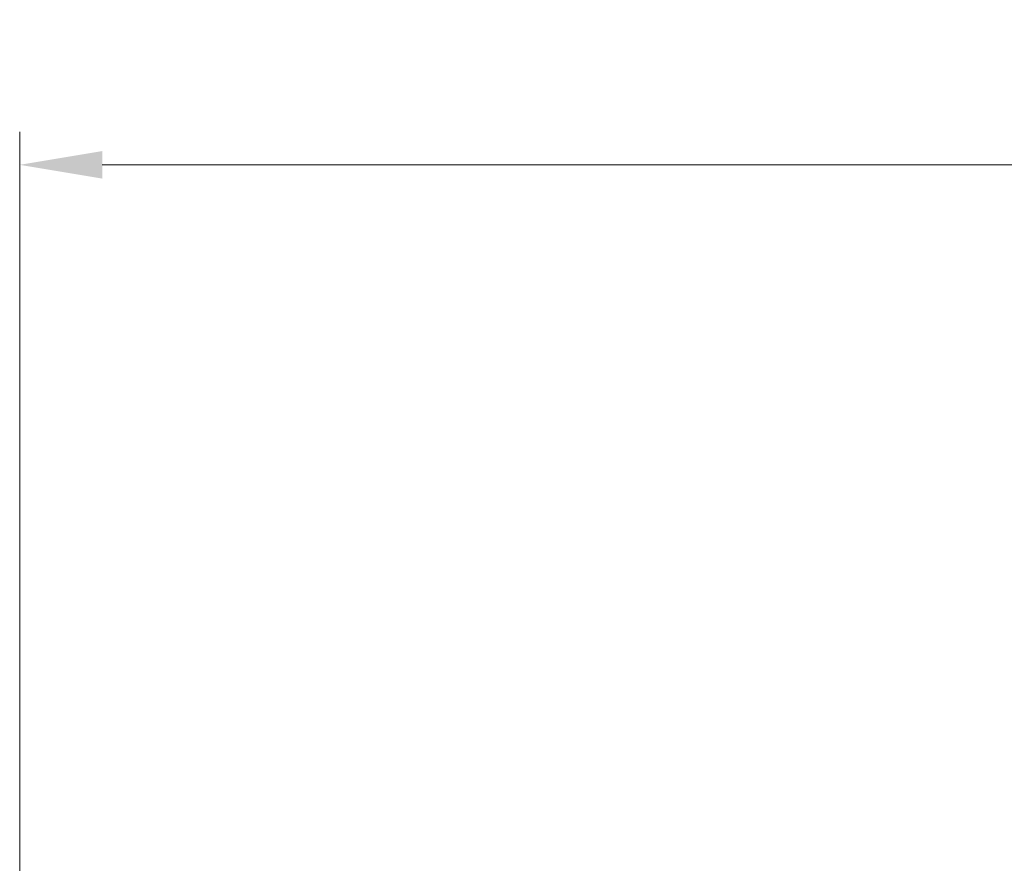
# Model space of a CAD drawing. Header units: millimetres. Extents: x 399 to 6076, y -1991 to 1602.
# Tile 232 of 256: x 4572 to 4602, y 353 to 379. Entities that reach past the tile are written whole.
import ezdxf

# ---------------------------------------------------------------- set-up
doc = ezdxf.new("R2010")
doc.units = ezdxf.units.MM
doc.layers.add('AM_5', color=3, linetype='Continuous', lineweight=25)
doc.styles.add('尺寸標註', font='romans.shx', dxfattribs={"bigfont": 'CHINESET.SHX'})
doc.dimstyles.new('CNS1$0', dxfattribs={"dimtxt": 2.5, "dimasz": 2.5, "dimexe": 1, "dimexo": 1, "dimgap": 1.5, "dimtad": 1, "dimtoh": 1, "dimdec": 1, "dimdsep": 46, "dimtxsty": '尺寸標註', "dimcen": 0, "dimclrd": 2, "dimclre": 2, "dimclrt": 1, "dimadec": 0, "dimazin": 2, "dimtp": 0.1, "dimtm": 0.1, "dimtfac": 0.71, "dimtdec": 1, "dimtmove": 0, "dimatfit": 0, "dimfxl": 0, "dimlwd": 13, "dimlwe": 13, "dimarcsym": 0})

# ---------------------------------------------------------------- blocks, each defined once
blk = doc.blocks.new('*D373')
at = {"layer": 'AM_5', "color": 2, "lineweight": 13}
for p, q in [((4572.085, 318.006), (4572.085, 375.466)), ((4689.405, 320.644), (4689.405, 375.466)), ((4686.905, 374.466), (4574.585, 374.466))]:
    blk.add_line(p, q, dxfattribs=at)
at = {"layer": 'AM_5', "color": 2}
for points in [[(4574.585, 374.882), (4574.585, 374.049), (4572.085, 374.466)], [(4686.905, 374.882), (4686.905, 374.049), (4689.405, 374.466)]]:
    blk.add_solid(points, dxfattribs=at)
at = {"layer": 'Defpoints', "color": 0}
for p in [(4572.085, 374.466), (4689.405, 319.644), (4572.085, 317.006)]:
    blk.add_point(p, dxfattribs=at)
at = {"layer": 'AM_5', "color": 1, "insert": (4630.745, 377.216), "char_height": 2.5, "attachment_point": 5, "style": '尺寸標註'}
blk.add_mtext('117.3', dxfattribs=at)

msp = doc.modelspace()

# ---------------------------------------------------------------- dimensions: what is measured, and where the dimension line sits
at = {"layer": 'AM_5'}
dim = msp.add_linear_dim(base=(4572.085, 374.466), p1=(4689.405, 319.644), p2=(4572.085, 317.006), dimstyle='CNS1$0', override={"dimfxl": 4, "dimarcsym": 1}, dxfattribs=at)
dim.commit()
dim.dimension.update_dxf_attribs({"geometry": '*D373', "text_midpoint": (4630.745, 377.216)})

doc.saveas('drawing.dxf')
